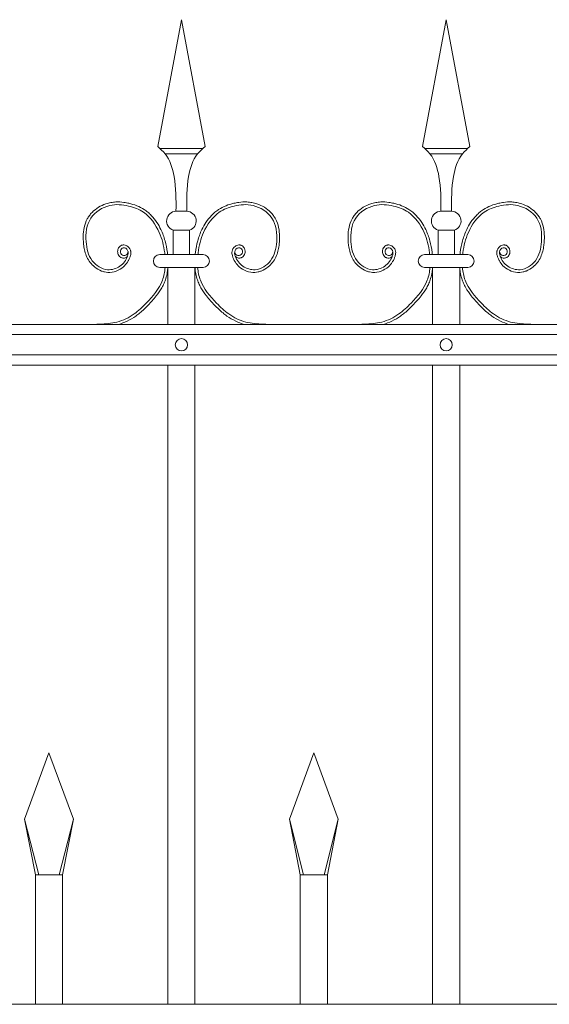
# Model space of a CAD drawing. Header units: millimetres. Extents: x 6567289036 to 6568990308, y 5976640423 to 5977332400.
# Tile 133 of 256: x 6568229512 to 6568229903, y 5976811882 to 5976812609. Entities that reach past the tile are written whole.
import ezdxf

# ---------------------------------------------------------------- set-up
doc = ezdxf.new("R2010")
doc.units = ezdxf.units.MM
doc.layers.add('01_widok', color=7, linetype='Continuous', lineweight=13)

msp = doc.modelspace()

# ---------------------------------------------------------------- linework, layer by layer
at = {"layer": '01_widok'}
for p, q in [((6568229613.605364, 5976812515.280276), (6568229631.120243, 5976812608.892716)), ((6568229648.635122, 5976812515.280276), (6568229631.120243, 5976812608.892716)), ((6568229809.06454, 5976812515.280275), (6568229826.579419, 5976812608.892715)), ((6568229844.094298, 5976812515.280275), (6568229826.579419, 5976812608.892715)), ((6568229631.120243, 5976812513.892716), (6568229615.120243, 5976812513.892716)), ((6568229631.120243, 5976812513.892716), (6568229647.120243, 5976812513.892716)), ((6568229826.579419, 5976812513.892715), (6568229810.579419, 5976812513.892715)), ((6568229826.579419, 5976812513.892715), (6568229842.579419, 5976812513.892715)), ((6568229631.120243, 5976812509.892716), (6568229619.120243, 5976812509.892716)), ((6568229631.120243, 5976812509.892716), (6568229643.120243, 5976812509.892716)), ((6568229826.579419, 5976812509.892715), (6568229814.579419, 5976812509.892715)), ((6568229826.579419, 5976812509.892715), (6568229838.579419, 5976812509.892715)), ((6568229631.120243, 5976812467.547905), (6568229627.127417, 5976812467.547905)), ((6568229631.120243, 5976812467.547905), (6568229635.11307, 5976812467.547905)), ((6568229826.579419, 5976812467.547904), (6568229822.586593, 5976812467.547904)), ((6568229826.579419, 5976812467.547904), (6568229830.572246, 5976812467.547904)), ((6568229625.127417, 5976812453.547905), (6568229631.120243, 5976812453.547905)), ((6568229625.127417, 5976812453.547905), (6568229625.127417, 5976812435.547905)), ((6568229637.11307, 5976812453.547905), (6568229631.120243, 5976812453.547905)), ((6568229637.11307, 5976812453.547905), (6568229637.11307, 5976812435.547905)), ((6568229820.586593, 5976812453.547904), (6568229826.579419, 5976812453.547904)), ((6568229820.586593, 5976812453.547904), (6568229820.586593, 5976812435.547904)), ((6568229832.572246, 5976812453.547904), (6568229826.579419, 5976812453.547904)), ((6568229832.572246, 5976812453.547904), (6568229832.572246, 5976812435.547904)), ((6568229631.120243, 5976812435.547905), (6568229615.120243, 5976812435.547905)), ((6568229631.120243, 5976812435.547905), (6568229647.120243, 5976812435.547905)), ((6568229826.579419, 5976812435.547904), (6568229810.579419, 5976812435.547904)), ((6568229826.579419, 5976812435.547904), (6568229842.579419, 5976812435.547904)), ((6568229621.120243, 5976812426.084488), (6568229615.120243, 5976812426.084488)), ((6568229621.120243, 5976812426.084488), (6568229621.120243, 5976812384.084488)), ((6568229621.120243, 5976812426.084488), (6568229641.120243, 5976812426.084488)), ((6568229641.120243, 5976812426.084488), (6568229641.120243, 5976812384.084488)), ((6568229641.120243, 5976812426.084488), (6568229647.120243, 5976812426.084488)), ((6568229816.579419, 5976812426.084487), (6568229810.579419, 5976812426.084487)), ((6568229816.579419, 5976812426.084487), (6568229816.579419, 5976812384.084487)), ((6568229816.579419, 5976812426.084487), (6568229836.579419, 5976812426.084487)), ((6568229836.579419, 5976812426.084487), (6568229836.579419, 5976812384.084487)), ((6568229836.579419, 5976812426.084487), (6568229842.579419, 5976812426.084487)), ((6568230601.591805, 5976812384.084489), (6568228468.365182, 5976812384.084489)), ((6568228468.365182, 5976812376.584489), (6568230601.591805, 5976812376.584489)), ((6568228468.365182, 5976812361.584489), (6568230601.591805, 5976812361.584489)), ((6568230601.591805, 5976812354.084489), (6568228468.365182, 5976812354.084489)), ((6568229621.120243, 5976812354.084488), (6568229621.120244, 5976811882.466331)), ((6568229641.120243, 5976812354.084488), (6568229641.120244, 5976811882.466331)), ((6568229816.579419, 5976812354.084488), (6568229816.57942, 5976811882.466331)), ((6568229836.579419, 5976812354.084488), (6568229836.57942, 5976811882.466331)), ((6568229836.579419, 5976812354.084488), (6568229836.57942, 5976811882.466331)), ((6568229515.390653, 5976812019.010275), (6568229533.390653, 5976812068.010275)), ((6568229551.390653, 5976812019.010275), (6568229533.390653, 5976812068.010275)), ((6568229710.84983, 5976812019.010275), (6568229728.84983, 5976812068.010275)), ((6568229710.84983, 5976812019.010275), (6568229728.84983, 5976812068.010275)), ((6568229746.84983, 5976812019.010275), (6568229728.84983, 5976812068.010275)), ((6568229746.84983, 5976812019.010275), (6568229728.84983, 5976812068.010275)), ((6568229525.830945, 5976811978.010275), (6568229515.390653, 5976812019.010275)), ((6568229515.390653, 5976812019.010275), (6568229523.390653, 5976811978.010275)), ((6568229540.95036, 5976811978.010275), (6568229551.390653, 5976812019.010275)), ((6568229551.390653, 5976812019.010275), (6568229543.390653, 5976811978.010275)), ((6568229721.290122, 5976811978.010275), (6568229710.84983, 5976812019.010275)), ((6568229710.84983, 5976812019.010275), (6568229718.84983, 5976811978.010275)), ((6568229721.290122, 5976811978.010275), (6568229710.84983, 5976812019.010275)), ((6568229710.84983, 5976812019.010275), (6568229718.84983, 5976811978.010275)), ((6568229736.409537, 5976811978.010275), (6568229746.84983, 5976812019.010275)), ((6568229736.409537, 5976811978.010275), (6568229746.84983, 5976812019.010275)), ((6568229746.84983, 5976812019.010275), (6568229738.84983, 5976811978.010275)), ((6568229746.84983, 5976812019.010275), (6568229738.84983, 5976811978.010275)), ((6568229533.390653, 5976811978.010275), (6568229523.390653, 5976811978.010275)), ((6568229523.390653, 5976811978.010275), (6568229523.390653, 5976811882.466331)), ((6568229533.390653, 5976811978.010275), (6568229543.390653, 5976811978.010275)), ((6568229543.390653, 5976811978.010275), (6568229543.390654, 5976811882.466331)), ((6568229728.84983, 5976811978.010275), (6568229718.84983, 5976811978.010275)), ((6568229718.84983, 5976811978.010275), (6568229718.84983, 5976811882.466331)), ((6568229728.84983, 5976811978.010275), (6568229718.84983, 5976811978.010275)), ((6568229718.84983, 5976811978.010275), (6568229718.84983, 5976811882.466331)), ((6568229728.84983, 5976811978.010275), (6568229738.84983, 5976811978.010275)), ((6568229728.84983, 5976811978.010275), (6568229738.84983, 5976811978.010275)), ((6568229738.84983, 5976811978.010275), (6568229738.84983, 5976811882.466331)), ((6568229738.84983, 5976811978.010275), (6568229738.84983, 5976811882.466331)), ((6568230601.591804, 5976811882.46633), (6568228468.537312, 5976811882.46633))]:
    msp.add_line(p, q, dxfattribs=at)
for centre in [(6568229631.120243, 5976812369.084488), (6568229826.579419, 5976812369.084487)]:
    msp.add_circle(centre, 4.5, dxfattribs=at)
for centre, radius, start, end in [((6568229627.385421, 5976812460.36819), 7.184349, 92.058022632, 251.681754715), ((6568229634.855065, 5976812460.36819), 7.184349, 288.318245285, 87.941977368), ((6568229822.844597, 5976812460.368189), 7.184349, 92.058022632, 251.681754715), ((6568229830.314241, 5976812460.368189), 7.184349, 288.318245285, 87.941977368), ((6568229615.234408, 5976812430.816196), 4.733086, 91.382127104, 268.617872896), ((6568229647.006078, 5976812430.816196), 4.733086, 271.382127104, 88.617872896), ((6568229810.693584, 5976812430.816195), 4.733086, 91.382127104, 268.617872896), ((6568229842.465254, 5976812430.816195), 4.733086, 271.382127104, 88.617872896)]:
    msp.add_arc(centre, radius, start, end, dxfattribs=at)
for points in [[(6568229613.605364, 5976812515.280276), (6568229619.120243, 5976812509.892716), (6568229625.757816, 5976812493.202616), (6568229627.127417, 5976812467.547905)], [(6568229648.635122, 5976812515.280276), (6568229643.120243, 5976812509.892716), (6568229636.48267, 5976812493.202616), (6568229635.11307, 5976812467.547905)], [(6568229809.06454, 5976812515.280275), (6568229814.579419, 5976812509.892715), (6568229821.216992, 5976812493.202615), (6568229822.586593, 5976812467.547904)], [(6568229844.094298, 5976812515.280275), (6568229838.579419, 5976812509.892715), (6568229831.941846, 5976812493.202615), (6568229830.572246, 5976812467.547904)]]:
    msp.add_spline(points, degree=3, dxfattribs=at)
for points, knots in [([(6568229591.257556, 5976812434.300125), (6568229590.162205, 5976812432.647637), (6568229587.726638, 5976812432.976864), (6568229587.163758, 5976812433.147575), (6568229586.944168, 5976812433.23267), (6568229586.522567, 5976812433.438644), (6568229586.323647, 5976812433.557356), (6568229585.660384, 5976812434.024922), (6568229585.270325, 5976812434.440255), (6568229584.655325, 5976812435.349351), (6568229584.428503, 5976812435.844405), (6568229584.129744, 5976812436.881769), (6568229584.057669, 5976812437.425293), (6568229584.082892, 5976812438.277255), (6568229584.118226, 5976812438.580638), (6568229584.242477, 5976812439.171623), (6568229584.329679, 5976812439.456641), (6568229584.642598, 5976812440.242891), (6568229584.921268, 5976812440.716427), (6568229585.625388, 5976812441.564541), (6568229586.052343, 5976812441.941952), (6568229586.828604, 5976812442.372869), (6568229587.108403, 5976812442.492741), (6568229587.624603, 5976812442.640101), (6568229587.850865, 5976812442.682973), (6568229588.290154, 5976812442.727148), (6568229588.506207, 5976812442.72979), (6568229589.28347, 5976812442.681145), (6568229589.801448, 5976812442.533798), (6568229590.737517, 5976812442.124317), (6568229591.158808, 5976812441.860538), (6568229591.923419, 5976812441.253954), (6568229592.266815, 5976812440.910465), (6568229592.770597, 5976812440.277673), (6568229592.953771, 5976812440.007974), (6568229593.263258, 5976812439.453845), (6568229593.390926, 5976812439.171961), (6568229593.591459, 5976812438.609093), (6568229593.666186, 5976812438.325558), (6568229593.827721, 5976812437.458146), (6568229593.83897, 5976812436.886966), (6568229593.748506, 5976812435.812611), (6568229593.647584, 5976812435.307352), (6568229593.43601, 5976812434.505783), (6568229593.337819, 5976812434.193189), (6568229593.11282, 5976812433.538245), (6568229592.9816, 5976812433.192585), (6568229592.697326, 5976812432.508244), (6568229592.545016, 5976812432.171954), (6568229592.05836, 5976812431.181921), (6568229591.694276, 5976812430.547012), (6568229590.489845, 5976812428.727112), (6568229589.537133, 5976812427.627046), (6568229586.894644, 5976812425.277085), (6568229585.056037, 5976812424.173999), (6568229581.081848, 5976812422.70393), (6568229578.944524, 5976812422.333987), (6568229576.00313, 5976812422.491652), (6568229575.213221, 5976812422.602496), (6568229573.670771, 5976812422.943063), (6568229572.915894, 5976812423.17266), (6568229570.316422, 5976812424.165942), (6568229568.585413, 5976812425.204917), (6568229565.815323, 5976812427.46318), (6568229564.706641, 5976812428.606977), (6568229562.80672, 5976812431.081567), (6568229562.026186, 5976812432.40102), (6568229560.752782, 5976812435.140961), (6568229560.259228, 5976812436.56148), (6568229559.505063, 5976812439.420556), (6568229559.238808, 5976812440.858101), (6568229558.907166, 5976812443.403922), (6568229558.808576, 5976812444.505683), (6568229558.680072, 5976812446.719976), (6568229558.652404, 5976812447.835867), (6568229558.703976, 5976812451.186664), (6568229558.917095, 5976812453.425219), (6568229559.846905, 5976812457.783465), (6568229560.564615, 5976812459.904797), (6568229562.078666, 5976812462.762003), (6568229562.611506, 5976812463.613117), (6568229563.801089, 5976812465.226677), (6568229564.455339, 5976812465.990208), (6568229566.565482, 5976812468.145074), (6568229568.168158, 5976812469.401055), (6568229571.620544, 5976812471.519828), (6568229573.470653, 5976812472.382833), (6568229576.589415, 5976812473.436135), (6568229577.824848, 5976812473.756003), (6568229580.299601, 5976812474.209393), (6568229581.540209, 5976812474.345639), (6568229584.781305, 5976812474.496888), (6568229586.776032, 5976812474.384702), (6568229589.970607, 5976812473.950461), (6568229591.188901, 5976812473.722547), (6568229594.358533, 5976812472.992903), (6568229596.30517, 5976812472.407798), (6568229600.082828, 5976812470.908367), (6568229601.912029, 5976812469.994129), (6568229604.585129, 5976812468.267032), (6568229605.501502, 5976812467.589886), (6568229607.242937, 5976812466.138489), (6568229608.070666, 5976812465.363318), (6568229610.427625, 5976812462.915627), (6568229611.830743, 5976812461.121299), (6568229614.164915, 5976812457.567829), (6568229615.132794, 5976812455.83111), (6568229617.277397, 5976812451.355886), (6568229618.292996, 5976812448.583789), (6568229619.856245, 5976812442.935437), (6568229620.404481, 5976812440.057481), (6568229620.835004, 5976812436.605505), (6568229620.89473, 5976812436.077683), (6568229620.948113, 5976812435.547905)], [4.6164999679, 4.6164999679, 4.6164999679, 4.6164999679, 5.1883669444, 5.1883669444, 5.5494278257, 5.5494278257, 5.9104887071, 5.9104887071, 6.8379831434, 6.8379831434, 7.7654775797, 7.7654775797, 8.692972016, 8.692972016, 9.1900276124, 9.1900276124, 9.6870832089, 9.6870832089, 10.6185339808, 10.6185339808, 11.5499847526, 11.5499847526, 12.0105465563, 12.0105465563, 12.3399804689, 12.3399804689, 12.6694143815, 12.6694143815, 13.5610985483, 13.5610985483, 14.4527827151, 14.4527827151, 15.3444668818, 15.3444668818, 15.9403681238, 15.9403681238, 16.4926071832, 16.4926071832, 17.0448462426, 17.0448462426, 18.2002045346, 18.2002045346, 19.3555628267, 19.3555628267, 20.1511176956, 20.1511176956, 21.1004533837, 21.1004533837, 22.0497890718, 22.0497890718, 23.948460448, 23.948460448, 27.7458032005, 27.7458032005, 33.2212480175, 33.2212480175, 38.6966928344, 38.6966928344, 40.7250691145, 40.7250691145, 42.7534453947, 42.7534453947, 47.9080070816, 47.9080070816, 52.0419484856, 52.0419484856, 56.1758898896, 56.1758898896, 60.3098312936, 60.3098312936, 64.3422007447, 64.3422007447, 67.408360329, 67.408360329, 70.4745199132, 70.4745199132, 76.6068390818, 76.6068390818, 82.7391582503, 82.7391582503, 85.455707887, 85.455707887, 88.1722575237, 88.1722575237, 93.6053567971, 93.6053567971, 99.0384560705, 99.0384560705, 102.48240279, 102.48240279, 105.9263495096, 105.9263495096, 111.5042678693, 111.5042678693, 114.9961035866, 114.9961035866, 120.7086609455, 120.7086609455, 126.4212183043, 126.4212183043, 129.5871666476, 129.5871666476, 132.7531149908, 132.7531149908, 139.0850116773, 139.0850116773, 144.6408495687, 144.6408495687, 153.1149250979, 153.1149250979, 161.5890006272, 161.5890006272, 163.1102703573, 163.1102703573, 163.1102703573, 163.1102703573]), ([(6568229591.736128, 5976812437.751999), (6568229591.546207, 5976812436.974328), (6568229591.088723, 5976812435.101068), (6568229587.110568, 5976812434.347491), (6568229585.349877, 5976812438.243604), (6568229588.156713, 5976812441.801673), (6568229592.390918, 5976812438.702086), (6568229591.110115, 5976812432.540576), (6568229586.321054, 5976812426.236262), (6568229575.25893, 5976812422.811986), (6568229563.308691, 5976812430.649272), (6568229559.765715, 5976812445.956015), (6568229561.702956, 5976812463.571135), (6568229577.148775, 5976812473.254123), (6568229591.668781, 5976812472.238478), (6568229605.919157, 5976812466.696522), (6568229615.37777, 5976812453.190495), (6568229618.239231, 5976812441.667938), (6568229618.889692, 5976812436.008997), (6568229618.937598, 5976812435.547905)], [0, 0, 0, 0, 2.2761713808, 5.4828581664, 9.0811428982, 12.1231331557, 16.0880960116, 20.2421499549, 29.5098895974, 38.9677752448, 52.0649886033, 66.7967851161, 84.5311546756, 101.2960869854, 115.2548660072, 127.1636703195, 146.089907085, 161.5453973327, 162.9125716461, 162.9125716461, 162.9125716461, 162.9125716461]), ([(6568229670.98293, 5976812434.300125), (6568229672.078281, 5976812432.647637), (6568229674.513848, 5976812432.976864), (6568229675.076728, 5976812433.147575), (6568229675.296318, 5976812433.23267), (6568229675.717919, 5976812433.438644), (6568229675.916839, 5976812433.557356), (6568229676.580102, 5976812434.024922), (6568229676.970161, 5976812434.440255), (6568229677.585161, 5976812435.349351), (6568229677.811983, 5976812435.844405), (6568229678.110743, 5976812436.881769), (6568229678.182817, 5976812437.425293), (6568229678.157594, 5976812438.277255), (6568229678.12226, 5976812438.580638), (6568229677.998009, 5976812439.171623), (6568229677.910808, 5976812439.456641), (6568229677.597888, 5976812440.242891), (6568229677.319218, 5976812440.716427), (6568229676.615098, 5976812441.564541), (6568229676.188143, 5976812441.941952), (6568229675.411882, 5976812442.372869), (6568229675.132083, 5976812442.492741), (6568229674.615883, 5976812442.640101), (6568229674.389621, 5976812442.682973), (6568229673.950333, 5976812442.727148), (6568229673.734279, 5976812442.72979), (6568229672.957016, 5976812442.681145), (6568229672.439038, 5976812442.533798), (6568229671.502969, 5976812442.124317), (6568229671.081678, 5976812441.860538), (6568229670.317067, 5976812441.253954), (6568229669.973671, 5976812440.910465), (6568229669.469889, 5976812440.277673), (6568229669.286716, 5976812440.007974), (6568229668.977228, 5976812439.453845), (6568229668.84956, 5976812439.171961), (6568229668.649027, 5976812438.609093), (6568229668.5743, 5976812438.325558), (6568229668.412766, 5976812437.458146), (6568229668.401516, 5976812436.886966), (6568229668.491981, 5976812435.812611), (6568229668.592902, 5976812435.307352), (6568229668.804476, 5976812434.505783), (6568229668.902667, 5976812434.193189), (6568229669.127666, 5976812433.538245), (6568229669.258886, 5976812433.192585), (6568229669.54316, 5976812432.508244), (6568229669.69547, 5976812432.171954), (6568229670.182126, 5976812431.181921), (6568229670.54621, 5976812430.547012), (6568229671.750641, 5976812428.727112), (6568229672.703353, 5976812427.627046), (6568229675.345842, 5976812425.277085), (6568229677.184449, 5976812424.173999), (6568229681.158638, 5976812422.70393), (6568229683.295962, 5976812422.333987), (6568229686.237356, 5976812422.491652), (6568229687.027266, 5976812422.602496), (6568229688.569715, 5976812422.943063), (6568229689.324593, 5976812423.17266), (6568229691.924065, 5976812424.165942), (6568229693.655073, 5976812425.204917), (6568229696.425163, 5976812427.46318), (6568229697.533845, 5976812428.606977), (6568229699.433766, 5976812431.081567), (6568229700.2143, 5976812432.40102), (6568229701.487704, 5976812435.140961), (6568229701.981258, 5976812436.56148), (6568229702.735423, 5976812439.420556), (6568229703.001678, 5976812440.858101), (6568229703.333321, 5976812443.403922), (6568229703.431911, 5976812444.505683), (6568229703.560414, 5976812446.719976), (6568229703.588082, 5976812447.835867), (6568229703.53651, 5976812451.186664), (6568229703.323391, 5976812453.425219), (6568229702.393581, 5976812457.783465), (6568229701.675871, 5976812459.904797), (6568229700.16182, 5976812462.762003), (6568229699.62898, 5976812463.613117), (6568229698.439397, 5976812465.226677), (6568229697.785147, 5976812465.990208), (6568229695.675004, 5976812468.145074), (6568229694.072329, 5976812469.401055), (6568229690.619942, 5976812471.519828), (6568229688.769834, 5976812472.382833), (6568229685.651072, 5976812473.436135), (6568229684.415638, 5976812473.756003), (6568229681.940886, 5976812474.209393), (6568229680.700277, 5976812474.345639), (6568229677.459181, 5976812474.496888), (6568229675.464454, 5976812474.384702), (6568229672.269879, 5976812473.950461), (6568229671.051585, 5976812473.722547), (6568229667.881953, 5976812472.992903), (6568229665.935316, 5976812472.407798), (6568229662.157659, 5976812470.908367), (6568229660.328457, 5976812469.994129), (6568229657.655357, 5976812468.267032), (6568229656.738984, 5976812467.589886), (6568229654.997549, 5976812466.138489), (6568229654.16982, 5976812465.363318), (6568229651.812861, 5976812462.915627), (6568229650.409743, 5976812461.121299), (6568229648.075571, 5976812457.567829), (6568229647.107692, 5976812455.83111), (6568229644.963089, 5976812451.355886), (6568229643.94749, 5976812448.583789), (6568229642.384241, 5976812442.935437), (6568229641.836005, 5976812440.057481), (6568229641.405482, 5976812436.605505), (6568229641.345757, 5976812436.077683), (6568229641.292373, 5976812435.547905)], [4.6164999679, 4.6164999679, 4.6164999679, 4.6164999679, 5.1883669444, 5.1883669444, 5.5494278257, 5.5494278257, 5.9104887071, 5.9104887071, 6.8379831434, 6.8379831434, 7.7654775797, 7.7654775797, 8.692972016, 8.692972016, 9.1900276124, 9.1900276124, 9.6870832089, 9.6870832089, 10.6185339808, 10.6185339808, 11.5499847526, 11.5499847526, 12.0105465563, 12.0105465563, 12.3399804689, 12.3399804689, 12.6694143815, 12.6694143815, 13.5610985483, 13.5610985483, 14.4527827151, 14.4527827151, 15.3444668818, 15.3444668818, 15.9403681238, 15.9403681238, 16.4926071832, 16.4926071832, 17.0448462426, 17.0448462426, 18.2002045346, 18.2002045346, 19.3555628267, 19.3555628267, 20.1511176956, 20.1511176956, 21.1004533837, 21.1004533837, 22.0497890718, 22.0497890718, 23.948460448, 23.948460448, 27.7458032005, 27.7458032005, 33.2212480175, 33.2212480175, 38.6966928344, 38.6966928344, 40.7250691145, 40.7250691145, 42.7534453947, 42.7534453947, 47.9080070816, 47.9080070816, 52.0419484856, 52.0419484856, 56.1758898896, 56.1758898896, 60.3098312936, 60.3098312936, 64.3422007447, 64.3422007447, 67.408360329, 67.408360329, 70.4745199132, 70.4745199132, 76.6068390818, 76.6068390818, 82.7391582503, 82.7391582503, 85.455707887, 85.455707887, 88.1722575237, 88.1722575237, 93.6053567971, 93.6053567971, 99.0384560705, 99.0384560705, 102.48240279, 102.48240279, 105.9263495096, 105.9263495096, 111.5042678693, 111.5042678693, 114.9961035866, 114.9961035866, 120.7086609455, 120.7086609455, 126.4212183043, 126.4212183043, 129.5871666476, 129.5871666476, 132.7531149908, 132.7531149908, 139.0850116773, 139.0850116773, 144.6408495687, 144.6408495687, 153.1149250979, 153.1149250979, 161.5890006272, 161.5890006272, 163.1102703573, 163.1102703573, 163.1102703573, 163.1102703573]), ([(6568229670.504358, 5976812437.751999), (6568229670.694279, 5976812436.974328), (6568229671.151763, 5976812435.101068), (6568229675.129918, 5976812434.347491), (6568229676.890609, 5976812438.243604), (6568229674.083773, 5976812441.801673), (6568229669.849568, 5976812438.702086), (6568229671.130371, 5976812432.540576), (6568229675.919432, 5976812426.236262), (6568229686.981556, 5976812422.811986), (6568229698.931795, 5976812430.649272), (6568229702.474771, 5976812445.956015), (6568229700.53753, 5976812463.571135), (6568229685.091711, 5976812473.254123), (6568229670.571705, 5976812472.238478), (6568229656.321329, 5976812466.696522), (6568229646.862716, 5976812453.190495), (6568229644.001255, 5976812441.667938), (6568229643.350794, 5976812436.008997), (6568229643.302888, 5976812435.547905)], [0, 0, 0, 0, 2.2761713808, 5.4828581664, 9.0811428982, 12.1231331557, 16.0880960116, 20.2421499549, 29.5098895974, 38.9677752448, 52.0649886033, 66.7967851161, 84.5311546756, 101.2960869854, 115.2548660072, 127.1636703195, 146.089907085, 161.5453973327, 162.9125716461, 162.9125716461, 162.9125716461, 162.9125716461]), ([(6568229786.716732, 5976812434.300124), (6568229785.621381, 5976812432.647636), (6568229783.185814, 5976812432.976863), (6568229782.622934, 5976812433.147574), (6568229782.403344, 5976812433.232669), (6568229781.981743, 5976812433.438643), (6568229781.782824, 5976812433.557355), (6568229781.11956, 5976812434.024921), (6568229780.729501, 5976812434.440254), (6568229780.114501, 5976812435.34935), (6568229779.887679, 5976812435.844404), (6568229779.58892, 5976812436.881768), (6568229779.516845, 5976812437.425292), (6568229779.542068, 5976812438.277254), (6568229779.577402, 5976812438.580637), (6568229779.701653, 5976812439.171622), (6568229779.788855, 5976812439.45664), (6568229780.101774, 5976812440.24289), (6568229780.380445, 5976812440.716426), (6568229781.084564, 5976812441.56454), (6568229781.511519, 5976812441.941951), (6568229782.28778, 5976812442.372869), (6568229782.567579, 5976812442.49274), (6568229783.083779, 5976812442.6401), (6568229783.310041, 5976812442.682972), (6568229783.74933, 5976812442.727147), (6568229783.965384, 5976812442.729789), (6568229784.742646, 5976812442.681144), (6568229785.260624, 5976812442.533797), (6568229786.196693, 5976812442.124316), (6568229786.617984, 5976812441.860538), (6568229787.382595, 5976812441.253953), (6568229787.725991, 5976812440.910464), (6568229788.229774, 5976812440.277672), (6568229788.412947, 5976812440.007973), (6568229788.722434, 5976812439.453844), (6568229788.850102, 5976812439.17196), (6568229789.050635, 5976812438.609092), (6568229789.125362, 5976812438.325557), (6568229789.286897, 5976812437.458145), (6568229789.298146, 5976812436.886965), (6568229789.207682, 5976812435.81261), (6568229789.10676, 5976812435.307351), (6568229788.895186, 5976812434.505782), (6568229788.796995, 5976812434.193188), (6568229788.571996, 5976812433.538244), (6568229788.440776, 5976812433.192584), (6568229788.156502, 5976812432.508243), (6568229788.004192, 5976812432.171953), (6568229787.517536, 5976812431.18192), (6568229787.153452, 5976812430.547011), (6568229785.949021, 5976812428.727111), (6568229784.996309, 5976812427.627045), (6568229782.35382, 5976812425.277084), (6568229780.515213, 5976812424.173998), (6568229776.541024, 5976812422.703929), (6568229774.4037, 5976812422.333986), (6568229771.462306, 5976812422.491651), (6568229770.672397, 5976812422.602495), (6568229769.129947, 5976812422.943062), (6568229768.37507, 5976812423.172659), (6568229765.775598, 5976812424.165941), (6568229764.044589, 5976812425.204916), (6568229761.274499, 5976812427.463179), (6568229760.165817, 5976812428.606977), (6568229758.265896, 5976812431.081566), (6568229757.485362, 5976812432.401019), (6568229756.211958, 5976812435.14096), (6568229755.718404, 5976812436.561479), (6568229754.964239, 5976812439.420555), (6568229754.697984, 5976812440.8581), (6568229754.366342, 5976812443.403921), (6568229754.267752, 5976812444.505682), (6568229754.139248, 5976812446.719975), (6568229754.11158, 5976812447.835866), (6568229754.163152, 5976812451.186663), (6568229754.376271, 5976812453.425218), (6568229755.306081, 5976812457.783464), (6568229756.023791, 5976812459.904796), (6568229757.537842, 5976812462.762002), (6568229758.070683, 5976812463.613116), (6568229759.260265, 5976812465.226676), (6568229759.914515, 5976812465.990207), (6568229762.024658, 5976812468.145073), (6568229763.627334, 5976812469.401054), (6568229767.07972, 5976812471.519827), (6568229768.929829, 5976812472.382832), (6568229772.048591, 5976812473.436134), (6568229773.284024, 5976812473.756002), (6568229775.758777, 5976812474.209392), (6568229776.999385, 5976812474.345638), (6568229780.240481, 5976812474.496887), (6568229782.235209, 5976812474.384701), (6568229785.429783, 5976812473.95046), (6568229786.648077, 5976812473.722546), (6568229789.817709, 5976812472.992902), (6568229791.764346, 5976812472.407797), (6568229795.542004, 5976812470.908366), (6568229797.371205, 5976812469.994128), (6568229800.044305, 5976812468.267031), (6568229800.960678, 5976812467.589885), (6568229802.702113, 5976812466.138488), (6568229803.529842, 5976812465.363317), (6568229805.886801, 5976812462.915626), (6568229807.289919, 5976812461.121298), (6568229809.624091, 5976812457.567828), (6568229810.59197, 5976812455.831109), (6568229812.736573, 5976812451.355886), (6568229813.752172, 5976812448.583788), (6568229815.315421, 5976812442.935436), (6568229815.863657, 5976812440.05748), (6568229816.29418, 5976812436.605504), (6568229816.353906, 5976812436.077682), (6568229816.40729, 5976812435.547904)], [4.6164999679, 4.6164999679, 4.6164999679, 4.6164999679, 5.1883669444, 5.1883669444, 5.5494278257, 5.5494278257, 5.9104887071, 5.9104887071, 6.8379831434, 6.8379831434, 7.7654775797, 7.7654775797, 8.692972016, 8.692972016, 9.1900276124, 9.1900276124, 9.6870832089, 9.6870832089, 10.6185339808, 10.6185339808, 11.5499847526, 11.5499847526, 12.0105465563, 12.0105465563, 12.3399804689, 12.3399804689, 12.6694143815, 12.6694143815, 13.5610985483, 13.5610985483, 14.4527827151, 14.4527827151, 15.3444668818, 15.3444668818, 15.9403681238, 15.9403681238, 16.4926071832, 16.4926071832, 17.0448462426, 17.0448462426, 18.2002045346, 18.2002045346, 19.3555628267, 19.3555628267, 20.1511176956, 20.1511176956, 21.1004533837, 21.1004533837, 22.0497890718, 22.0497890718, 23.948460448, 23.948460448, 27.7458032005, 27.7458032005, 33.2212480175, 33.2212480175, 38.6966928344, 38.6966928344, 40.7250691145, 40.7250691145, 42.7534453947, 42.7534453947, 47.9080070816, 47.9080070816, 52.0419484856, 52.0419484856, 56.1758898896, 56.1758898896, 60.3098312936, 60.3098312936, 64.3422007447, 64.3422007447, 67.408360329, 67.408360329, 70.4745199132, 70.4745199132, 76.6068390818, 76.6068390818, 82.7391582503, 82.7391582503, 85.455707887, 85.455707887, 88.1722575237, 88.1722575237, 93.6053567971, 93.6053567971, 99.0384560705, 99.0384560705, 102.48240279, 102.48240279, 105.9263495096, 105.9263495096, 111.5042678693, 111.5042678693, 114.9961035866, 114.9961035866, 120.7086609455, 120.7086609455, 126.4212183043, 126.4212183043, 129.5871666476, 129.5871666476, 132.7531149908, 132.7531149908, 139.0850116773, 139.0850116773, 144.6408495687, 144.6408495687, 153.1149250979, 153.1149250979, 161.5890006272, 161.5890006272, 163.1102703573, 163.1102703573, 163.1102703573, 163.1102703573]), ([(6568229787.195304, 5976812437.751998), (6568229787.005383, 5976812436.974327), (6568229786.547899, 5976812435.101067), (6568229782.569744, 5976812434.34749), (6568229780.809053, 5976812438.243603), (6568229783.61589, 5976812441.801672), (6568229787.850094, 5976812438.702085), (6568229786.569291, 5976812432.540575), (6568229781.780231, 5976812426.236261), (6568229770.718106, 5976812422.811985), (6568229758.767867, 5976812430.649271), (6568229755.224891, 5976812445.956014), (6568229757.162132, 5976812463.571134), (6568229772.607951, 5976812473.254122), (6568229787.127957, 5976812472.238477), (6568229801.378333, 5976812466.696521), (6568229810.836946, 5976812453.190494), (6568229813.698407, 5976812441.667937), (6568229814.348868, 5976812436.008996), (6568229814.396774, 5976812435.547904)], [0, 0, 0, 0, 2.2761713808, 5.4828581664, 9.0811428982, 12.1231331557, 16.0880960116, 20.2421499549, 29.5098895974, 38.9677752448, 52.0649886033, 66.7967851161, 84.5311546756, 101.2960869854, 115.2548660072, 127.1636703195, 146.089907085, 161.5453973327, 162.9125716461, 162.9125716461, 162.9125716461, 162.9125716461]), ([(6568229866.442106, 5976812434.300124), (6568229867.537457, 5976812432.647636), (6568229869.973024, 5976812432.976863), (6568229870.535904, 5976812433.147574), (6568229870.755494, 5976812433.232669), (6568229871.177095, 5976812433.438643), (6568229871.376015, 5976812433.557355), (6568229872.039278, 5976812434.024921), (6568229872.429338, 5976812434.440254), (6568229873.044337, 5976812435.34935), (6568229873.271159, 5976812435.844404), (6568229873.569919, 5976812436.881768), (6568229873.641994, 5976812437.425292), (6568229873.61677, 5976812438.277254), (6568229873.581436, 5976812438.580637), (6568229873.457185, 5976812439.171622), (6568229873.369984, 5976812439.45664), (6568229873.057064, 5976812440.24289), (6568229872.778394, 5976812440.716426), (6568229872.074274, 5976812441.56454), (6568229871.647319, 5976812441.941951), (6568229870.871058, 5976812442.372869), (6568229870.591259, 5976812442.49274), (6568229870.075059, 5976812442.6401), (6568229869.848797, 5976812442.682972), (6568229869.409509, 5976812442.727147), (6568229869.193455, 5976812442.729789), (6568229868.416192, 5976812442.681144), (6568229867.898214, 5976812442.533797), (6568229866.962145, 5976812442.124316), (6568229866.540854, 5976812441.860538), (6568229865.776243, 5976812441.253953), (6568229865.432847, 5976812440.910464), (6568229864.929065, 5976812440.277672), (6568229864.745892, 5976812440.007973), (6568229864.436404, 5976812439.453844), (6568229864.308736, 5976812439.17196), (6568229864.108203, 5976812438.609092), (6568229864.033476, 5976812438.325557), (6568229863.871942, 5976812437.458145), (6568229863.860692, 5976812436.886965), (6568229863.951157, 5976812435.81261), (6568229864.052078, 5976812435.307351), (6568229864.263652, 5976812434.505782), (6568229864.361843, 5976812434.193188), (6568229864.586843, 5976812433.538244), (6568229864.718062, 5976812433.192584), (6568229865.002337, 5976812432.508243), (6568229865.154646, 5976812432.171953), (6568229865.641302, 5976812431.18192), (6568229866.005386, 5976812430.547011), (6568229867.209817, 5976812428.727111), (6568229868.162529, 5976812427.627045), (6568229870.805018, 5976812425.277084), (6568229872.643625, 5976812424.173998), (6568229876.617814, 5976812422.703929), (6568229878.755138, 5976812422.333986), (6568229881.696532, 5976812422.491651), (6568229882.486442, 5976812422.602495), (6568229884.028892, 5976812422.943062), (6568229884.783769, 5976812423.172659), (6568229887.383241, 5976812424.165941), (6568229889.114249, 5976812425.204916), (6568229891.884339, 5976812427.463179), (6568229892.993021, 5976812428.606977), (6568229894.892942, 5976812431.081566), (6568229895.673476, 5976812432.401019), (6568229896.94688, 5976812435.14096), (6568229897.440434, 5976812436.561479), (6568229898.194599, 5976812439.420555), (6568229898.460855, 5976812440.8581), (6568229898.792497, 5976812443.403921), (6568229898.891087, 5976812444.505682), (6568229899.01959, 5976812446.719975), (6568229899.047258, 5976812447.835866), (6568229898.995687, 5976812451.186663), (6568229898.782567, 5976812453.425218), (6568229897.852757, 5976812457.783464), (6568229897.135047, 5976812459.904796), (6568229895.620996, 5976812462.762002), (6568229895.088156, 5976812463.613116), (6568229893.898573, 5976812465.226676), (6568229893.244323, 5976812465.990207), (6568229891.13418, 5976812468.145073), (6568229889.531505, 5976812469.401054), (6568229886.079118, 5976812471.519827), (6568229884.22901, 5976812472.382832), (6568229881.110248, 5976812473.436134), (6568229879.874814, 5976812473.756002), (6568229877.400062, 5976812474.209392), (6568229876.159453, 5976812474.345638), (6568229872.918357, 5976812474.496887), (6568229870.92363, 5976812474.384701), (6568229867.729055, 5976812473.95046), (6568229866.510761, 5976812473.722546), (6568229863.341129, 5976812472.992902), (6568229861.394492, 5976812472.407797), (6568229857.616835, 5976812470.908366), (6568229855.787633, 5976812469.994128), (6568229853.114533, 5976812468.267031), (6568229852.19816, 5976812467.589885), (6568229850.456725, 5976812466.138488), (6568229849.628996, 5976812465.363317), (6568229847.272038, 5976812462.915626), (6568229845.868919, 5976812461.121298), (6568229843.534747, 5976812457.567828), (6568229842.566868, 5976812455.831109), (6568229840.422265, 5976812451.355886), (6568229839.406666, 5976812448.583788), (6568229837.843417, 5976812442.935436), (6568229837.295181, 5976812440.05748), (6568229836.864658, 5976812436.605504), (6568229836.804933, 5976812436.077682), (6568229836.751549, 5976812435.547904)], [4.6164999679, 4.6164999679, 4.6164999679, 4.6164999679, 5.1883669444, 5.1883669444, 5.5494278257, 5.5494278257, 5.9104887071, 5.9104887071, 6.8379831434, 6.8379831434, 7.7654775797, 7.7654775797, 8.692972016, 8.692972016, 9.1900276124, 9.1900276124, 9.6870832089, 9.6870832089, 10.6185339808, 10.6185339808, 11.5499847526, 11.5499847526, 12.0105465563, 12.0105465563, 12.3399804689, 12.3399804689, 12.6694143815, 12.6694143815, 13.5610985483, 13.5610985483, 14.4527827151, 14.4527827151, 15.3444668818, 15.3444668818, 15.9403681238, 15.9403681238, 16.4926071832, 16.4926071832, 17.0448462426, 17.0448462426, 18.2002045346, 18.2002045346, 19.3555628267, 19.3555628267, 20.1511176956, 20.1511176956, 21.1004533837, 21.1004533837, 22.0497890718, 22.0497890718, 23.948460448, 23.948460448, 27.7458032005, 27.7458032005, 33.2212480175, 33.2212480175, 38.6966928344, 38.6966928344, 40.7250691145, 40.7250691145, 42.7534453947, 42.7534453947, 47.9080070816, 47.9080070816, 52.0419484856, 52.0419484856, 56.1758898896, 56.1758898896, 60.3098312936, 60.3098312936, 64.3422007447, 64.3422007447, 67.408360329, 67.408360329, 70.4745199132, 70.4745199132, 76.6068390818, 76.6068390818, 82.7391582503, 82.7391582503, 85.455707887, 85.455707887, 88.1722575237, 88.1722575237, 93.6053567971, 93.6053567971, 99.0384560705, 99.0384560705, 102.48240279, 102.48240279, 105.9263495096, 105.9263495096, 111.5042678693, 111.5042678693, 114.9961035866, 114.9961035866, 120.7086609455, 120.7086609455, 126.4212183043, 126.4212183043, 129.5871666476, 129.5871666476, 132.7531149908, 132.7531149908, 139.0850116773, 139.0850116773, 144.6408495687, 144.6408495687, 153.1149250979, 153.1149250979, 161.5890006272, 161.5890006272, 163.1102703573, 163.1102703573, 163.1102703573, 163.1102703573]), ([(6568229865.963534, 5976812437.751998), (6568229866.153455, 5976812436.974327), (6568229866.610939, 5976812435.101067), (6568229870.589094, 5976812434.34749), (6568229872.349785, 5976812438.243603), (6568229869.542949, 5976812441.801672), (6568229865.308744, 5976812438.702085), (6568229866.589547, 5976812432.540575), (6568229871.378608, 5976812426.236261), (6568229882.440732, 5976812422.811985), (6568229894.390971, 5976812430.649271), (6568229897.933948, 5976812445.956014), (6568229895.996706, 5976812463.571134), (6568229880.550887, 5976812473.254122), (6568229866.030881, 5976812472.238477), (6568229851.780505, 5976812466.696521), (6568229842.321892, 5976812453.190494), (6568229839.460431, 5976812441.667937), (6568229838.80997, 5976812436.008996), (6568229838.762064, 5976812435.547904)], [0, 0, 0, 0, 2.2761713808, 5.4828581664, 9.0811428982, 12.1231331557, 16.0880960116, 20.2421499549, 29.5098895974, 38.9677752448, 52.0649886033, 66.7967851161, 84.5311546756, 101.2960869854, 115.2548660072, 127.1636703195, 146.089907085, 161.5453973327, 162.9125716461, 162.9125716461, 162.9125716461, 162.9125716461]), ([(6568229619.113544, 5976812426.084488), (6568229618.858211, 5976812422.841481), (6568229616.894896, 5976812412.834311), (6568229607.318995, 5976812401.599391), (6568229596.089888, 5976812390.915327), (6568229584.114564, 5976812385.062222), (6568229573.699537, 5976812384.371607), (6568229568.032133, 5976812384.141506), (6568229566.627762, 5976812384.084488)], [172.2181224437, 172.2181224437, 172.2181224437, 172.2181224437, 181.8551317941, 202.5792731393, 214.5753721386, 228.5422259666, 241.353249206, 245.5735862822, 245.5735862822, 245.5735862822, 245.5735862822]), ([(6568229621.120243, 5976812426.084488), (6568229621.034481, 5976812424.942456), (6568229620.905111, 5976812423.804447), (6568229620.47048, 5976812421.057307), (6568229620.11326, 5976812419.457439), (6568229619.280918, 5976812416.718604), (6568229618.854612, 5976812415.563025), (6568229617.875385, 5976812413.322376), (6568229617.324455, 5976812412.234198), (6568229615.523435, 5976812409.058287), (6568229614.125671, 5976812407.059135), (6568229611.625139, 5976812403.89613), (6568229610.584041, 5976812402.679806), (6568229608.556543, 5976812400.428094), (6568229607.574596, 5976812399.386621), (6568229604.620705, 5976812396.329839), (6568229602.595702, 5976812394.334455), (6568229599.455452, 5976812391.720099), (6568229598.4822, 5976812390.966815), (6568229595.439649, 5976812388.830228), (6568229593.272782, 5976812387.591581), (6568229588.974859, 5976812385.569441), (6568229586.855849, 5976812384.754435), (6568229584.707478, 5976812384.084488)], [172.067247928, 172.067247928, 172.067247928, 172.067247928, 175.3074409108, 175.3074409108, 179.9503686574, 179.9503686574, 183.4280241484, 183.4280241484, 186.9056796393, 186.9056796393, 193.8609906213, 193.8609906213, 198.4449308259, 198.4449308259, 202.5856004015, 202.5856004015, 210.8669395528, 210.8669395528, 214.4119791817, 214.4119791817, 221.5020584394, 221.5020584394, 227.9667532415, 227.9667532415, 227.9667532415, 227.9667532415]), ([(6568229641.120243, 5976812426.084488), (6568229641.206005, 5976812424.942456), (6568229641.335375, 5976812423.804447), (6568229641.770006, 5976812421.057307), (6568229642.127226, 5976812419.457439), (6568229642.959568, 5976812416.718604), (6568229643.385874, 5976812415.563025), (6568229644.365101, 5976812413.322376), (6568229644.916031, 5976812412.234198), (6568229646.717052, 5976812409.058287), (6568229648.114815, 5976812407.059135), (6568229650.615347, 5976812403.89613), (6568229651.656446, 5976812402.679806), (6568229653.683943, 5976812400.428094), (6568229654.66589, 5976812399.386621), (6568229657.619781, 5976812396.329839), (6568229659.644784, 5976812394.334455), (6568229662.785034, 5976812391.720099), (6568229663.758286, 5976812390.966815), (6568229666.800838, 5976812388.830228), (6568229668.967704, 5976812387.591581), (6568229673.265627, 5976812385.569441), (6568229675.384637, 5976812384.754435), (6568229677.533009, 5976812384.084488)], [172.067247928, 172.067247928, 172.067247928, 172.067247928, 175.3074409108, 175.3074409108, 179.9503686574, 179.9503686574, 183.4280241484, 183.4280241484, 186.9056796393, 186.9056796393, 193.8609906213, 193.8609906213, 198.4449308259, 198.4449308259, 202.5856004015, 202.5856004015, 210.8669395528, 210.8669395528, 214.4119791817, 214.4119791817, 221.5020584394, 221.5020584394, 227.9667532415, 227.9667532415, 227.9667532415, 227.9667532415]), ([(6568229643.126943, 5976812426.084488), (6568229643.382276, 5976812422.841481), (6568229645.345591, 5976812412.834311), (6568229654.921491, 5976812401.599391), (6568229666.150599, 5976812390.915327), (6568229678.125922, 5976812385.062222), (6568229688.540949, 5976812384.371607), (6568229694.208353, 5976812384.141506), (6568229695.612724, 5976812384.084488)], [172.2181224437, 172.2181224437, 172.2181224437, 172.2181224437, 181.8551317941, 202.5792731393, 214.5753721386, 228.5422259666, 241.353249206, 245.5735862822, 245.5735862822, 245.5735862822, 245.5735862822]), ([(6568229814.57272, 5976812426.084487), (6568229814.317387, 5976812422.84148), (6568229812.354072, 5976812412.83431), (6568229802.778172, 5976812401.59939), (6568229791.549064, 5976812390.915326), (6568229779.57374, 5976812385.062221), (6568229769.158713, 5976812384.371606), (6568229763.491309, 5976812384.141505), (6568229762.086938, 5976812384.084487)], [172.2181224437, 172.2181224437, 172.2181224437, 172.2181224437, 181.8551317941, 202.5792731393, 214.5753721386, 228.5422259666, 241.353249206, 245.5735862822, 245.5735862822, 245.5735862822, 245.5735862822]), ([(6568229816.579419, 5976812426.084487), (6568229816.493657, 5976812424.942455), (6568229816.364287, 5976812423.804446), (6568229815.929656, 5976812421.057306), (6568229815.572436, 5976812419.457438), (6568229814.740094, 5976812416.718603), (6568229814.313788, 5976812415.563025), (6568229813.334561, 5976812413.322375), (6568229812.783631, 5976812412.234197), (6568229810.982611, 5976812409.058286), (6568229809.584847, 5976812407.059134), (6568229807.084315, 5976812403.896129), (6568229806.043217, 5976812402.679805), (6568229804.015719, 5976812400.428093), (6568229803.033772, 5976812399.38662), (6568229800.079881, 5976812396.329838), (6568229798.054878, 5976812394.334454), (6568229794.914628, 5976812391.720098), (6568229793.941376, 5976812390.966814), (6568229790.898825, 5976812388.830227), (6568229788.731958, 5976812387.59158), (6568229784.434035, 5976812385.56944), (6568229782.315025, 5976812384.754434), (6568229780.166654, 5976812384.084487)], [172.067247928, 172.067247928, 172.067247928, 172.067247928, 175.3074409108, 175.3074409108, 179.9503686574, 179.9503686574, 183.4280241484, 183.4280241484, 186.9056796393, 186.9056796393, 193.8609906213, 193.8609906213, 198.4449308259, 198.4449308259, 202.5856004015, 202.5856004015, 210.8669395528, 210.8669395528, 214.4119791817, 214.4119791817, 221.5020584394, 221.5020584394, 227.9667532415, 227.9667532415, 227.9667532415, 227.9667532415]), ([(6568229836.579419, 5976812426.084487), (6568229836.665181, 5976812424.942455), (6568229836.794551, 5976812423.804446), (6568229837.229182, 5976812421.057306), (6568229837.586402, 5976812419.457438), (6568229838.418744, 5976812416.718603), (6568229838.84505, 5976812415.563025), (6568229839.824277, 5976812413.322375), (6568229840.375207, 5976812412.234197), (6568229842.176228, 5976812409.058286), (6568229843.573991, 5976812407.059134), (6568229846.074523, 5976812403.896129), (6568229847.115622, 5976812402.679805), (6568229849.143119, 5976812400.428093), (6568229850.125066, 5976812399.38662), (6568229853.078958, 5976812396.329838), (6568229855.10396, 5976812394.334454), (6568229858.24421, 5976812391.720098), (6568229859.217463, 5976812390.966814), (6568229862.260014, 5976812388.830227), (6568229864.42688, 5976812387.59158), (6568229868.724803, 5976812385.56944), (6568229870.843813, 5976812384.754434), (6568229872.992185, 5976812384.084487)], [172.067247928, 172.067247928, 172.067247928, 172.067247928, 175.3074409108, 175.3074409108, 179.9503686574, 179.9503686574, 183.4280241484, 183.4280241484, 186.9056796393, 186.9056796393, 193.8609906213, 193.8609906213, 198.4449308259, 198.4449308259, 202.5856004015, 202.5856004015, 210.8669395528, 210.8669395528, 214.4119791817, 214.4119791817, 221.5020584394, 221.5020584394, 227.9667532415, 227.9667532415, 227.9667532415, 227.9667532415]), ([(6568229838.586119, 5976812426.084487), (6568229838.841452, 5976812422.84148), (6568229840.804767, 5976812412.83431), (6568229850.380667, 5976812401.59939), (6568229861.609775, 5976812390.915326), (6568229873.585098, 5976812385.062221), (6568229884.000125, 5976812384.371606), (6568229889.667529, 5976812384.141505), (6568229891.0719, 5976812384.084487)], [172.2181224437, 172.2181224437, 172.2181224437, 172.2181224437, 181.8551317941, 202.5792731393, 214.5753721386, 228.5422259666, 241.353249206, 245.5735862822, 245.5735862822, 245.5735862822, 245.5735862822])]:
    msp.add_open_spline(points, degree=3, knots=knots, dxfattribs=at)

doc.saveas('drawing.dxf')
